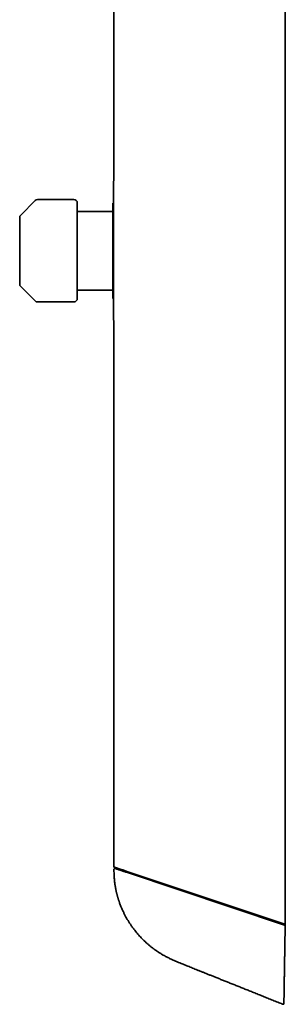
# Model space of a CAD drawing. Header units: millimetres. Extents: x 8 to 620, y 12 to 2359.
# Tile 4 of 10: x 90 to 171, y 1161 to 1460. Entities that reach past the tile are written whole.
import ezdxf

# ---------------------------------------------------------------- set-up
doc = ezdxf.new("R2010")
doc.units = ezdxf.units.MM

msp = doc.modelspace()

# ---------------------------------------------------------------- linework, layer by layer
at = {"color": 7, "linetype": 'Continuous', "lineweight": 35}
for p, q in [((170.92, 1185), (170.92, 2335)), ((118.82, 2197.63), (118.82, 1411.23)), ((106.7, 1405.58), (95.62, 1405.58)), ((94.91, 1405.28), (90.5, 1400.87)), ((118.7, 1404.5), (118.5, 1404.5)), ((118.5, 1404.5), (118.5, 1375.5)), ((107.7, 1401.95), (117.5, 1401.95)), ((90.5, 1379.13), (94.91, 1374.72)), ((117.5, 1378.05), (107.7, 1378.05)), ((95.62, 1374.42), (106.7, 1374.42)), ((118.5, 1375.5), (118.7, 1375.5)), ((118.82, 1368.77), (118.82, 1202.43)), ((119.02, 1202.36), (122.48, 1201.21)), ((119.4, 1201.92), (119.4, 1201.92)), ((118.84, 1201.69), (118.84, 1201.69)), ((122.48, 1201.21), (170.14, 1185.26)), ((122.64, 1200.84), (170.71, 1184.75)), ((170.14, 1185.26), (170.92, 1185)), ((170.59, 1165.89), (170.91, 1184.42)), ((170.6, 1166.17), (170.91, 1184.43)), ((170.81, 1185.03), (170.77, 1185.04)), ((169.74, 1160.86), (169.74, 1160.85)), ((170.23, 1160.66), (170.17, 1160.69)), ((170.23, 1160.66), (170.23, 1160.66)), ((170.51, 1161.04), (170.5, 1160.84)), ((170.5, 1160.8), (170.5, 1160.85))]:
    msp.add_line(p, q, dxfattribs=at)
at = {"color": 7, "linetype": 'Continuous', "lineweight": 35, "flags": 128}
msp.add_lwpolyline([(170.71, 1184.75), (170.75, 1184.75), (170.79, 1184.74), (170.83, 1184.73), (170.86, 1184.72), (170.88, 1184.7), (170.9, 1184.67), (170.91, 1184.65), (170.92, 1184.62)], dxfattribs=at)
at = {"color": 7, "linetype": 'Continuous', "lineweight": 35}
for centre, radius, start, end in [((118.9, 1411.05), 0.2, 114.5367, 180), ((95.62, 1404.58), 1, 90, 135), ((106.7, 1404.58), 1, 0, 90), ((91.2, 1400.16), 1, 135, 180), ((91.2, 1379.84), 1, 180, 225), ((95.62, 1375.42), 1, 225, 270), ((106.7, 1375.42), 1, 270, 0), ((118.9, 1368.95), 0.2, 180, 245.4633), ((170.73, 1184.01), 0.76, 75.3134, 94.7635), ((170.72, 1184.86), 0.2, 359, 71.5)]:
    msp.add_arc(centre, radius, start, end, dxfattribs=at)
for points, knots in [([(118.7, 1411.05), (118.7, 1411.05), (118.7, 1411.04), (118.7, 1411.02), (118.7, 1410.97), (118.7, 1410.91), (118.7, 1410.83), (118.7, 1410.73), (118.7, 1410.61), (118.7, 1410.48), (118.7, 1410.33), (118.7, 1410.16), (118.7, 1409.98), (118.7, 1409.79), (118.7, 1409.56), (118.7, 1409.3), (118.7, 1409.01), (118.7, 1408.69), (118.7, 1408.36), (118.7, 1408), (118.7, 1407.59), (118.7, 1407.13), (118.7, 1406.61), (118.7, 1406.07), (118.7, 1405.49), (118.7, 1404.92), (118.7, 1404.37), (118.7, 1403.83), (118.7, 1403.28), (118.7, 1402.71), (118.7, 1402.12), (118.7, 1401.55), (118.7, 1401.01), (118.7, 1400.48), (118.7, 1399.95), (118.7, 1399.41), (118.7, 1398.87), (118.7, 1398.31), (118.7, 1397.74), (118.7, 1397.14), (118.7, 1396.52), (118.7, 1395.9), (118.7, 1395.27), (118.7, 1394.63), (118.7, 1394), (118.7, 1393.3), (118.7, 1392.54), (118.7, 1391.69), (118.7, 1390.85), (118.7, 1390.08), (118.7, 1389.38), (118.7, 1388.77), (118.7, 1388.15), (118.7, 1387.54), (118.7, 1386.93), (118.7, 1386.31), (118.7, 1385.7), (118.7, 1385.1), (118.7, 1384.52), (118.7, 1383.95), (118.7, 1383.38), (118.7, 1382.81), (118.7, 1382.22), (118.7, 1381.59), (118.7, 1380.95), (118.7, 1380.32), (118.7, 1379.69), (118.7, 1379.08), (118.7, 1378.43), (118.7, 1377.76), (118.7, 1377.06), (118.7, 1376.39), (118.7, 1375.74), (118.7, 1375.15), (118.7, 1374.61), (118.7, 1374.12), (118.7, 1373.66), (118.7, 1373.21), (118.7, 1372.78), (118.7, 1372.4), (118.7, 1372.05), (118.7, 1371.74), (118.7, 1371.45), (118.7, 1371.17), (118.7, 1370.91), (118.7, 1370.66), (118.7, 1370.42), (118.7, 1370.19), (118.7, 1369.98), (118.7, 1369.79), (118.7, 1369.62), (118.7, 1369.46), (118.7, 1369.33), (118.7, 1369.21), (118.7, 1369.1), (118.7, 1369.01), (118.7, 1368.96), (118.7, 1368.95), (118.7, 1368.95)], [0, 0, 0, 0, 0.009333, 0.01865, 0.027958, 0.037265, 0.04658, 0.05591, 0.065669, 0.074726, 0.083771, 0.092813, 0.101859, 0.110916, 0.119991, 0.130729, 0.141444, 0.152147, 0.162851, 0.173569, 0.184311, 0.197469, 0.210594, 0.223709, 0.236837, 0.25, 0.260968, 0.27191, 0.282841, 0.293772, 0.304718, 0.31569, 0.324896, 0.334083, 0.34326, 0.352433, 0.361611, 0.370801, 0.380011, 0.389906, 0.399781, 0.409646, 0.419512, 0.429386, 0.439279, 0.448757, 0.461567, 0.474364, 0.487168, 0.5, 0.509332, 0.518648, 0.527956, 0.537263, 0.546578, 0.555909, 0.565669, 0.574726, 0.583771, 0.592813, 0.601859, 0.610916, 0.619991, 0.630729, 0.641444, 0.652147, 0.662851, 0.673569, 0.684311, 0.697469, 0.710594, 0.723709, 0.736837, 0.75, 0.760968, 0.77191, 0.782841, 0.793772, 0.804718, 0.81569, 0.824896, 0.834083, 0.84326, 0.852433, 0.861611, 0.870801, 0.880011, 0.889906, 0.899781, 0.909646, 0.919512, 0.929386, 0.939279, 0.948758, 0.961569, 0.974366, 0.987169, 1, 1, 1, 1]), ([(107.7, 1404.58), (107.7, 1404.57), (107.7, 1404.57), (107.7, 1404.54), (107.7, 1404.5), (107.7, 1404.44), (107.7, 1404.36), (107.7, 1404.27), (107.7, 1404.16), (107.7, 1404.03), (107.7, 1403.89), (107.7, 1403.73), (107.7, 1403.54), (107.7, 1403.33), (107.7, 1403.08), (107.7, 1402.81), (107.7, 1402.52), (107.7, 1402.17), (107.7, 1401.78), (107.7, 1401.32), (107.7, 1400.83), (107.7, 1400.35), (107.7, 1399.87), (107.7, 1399.42), (107.7, 1398.96), (107.7, 1398.48), (107.7, 1398.01), (107.7, 1397.56), (107.7, 1397.14), (107.7, 1396.71), (107.7, 1396.27), (107.7, 1395.82), (107.7, 1395.35), (107.7, 1394.87), (107.7, 1394.37), (107.7, 1393.87), (107.7, 1393.35), (107.7, 1392.84), (107.7, 1392.25), (107.7, 1391.56), (107.7, 1390.78), (107.7, 1390.26), (107.7, 1390)], [0, 0, 0, 0, 0.021769, 0.043499, 0.065215, 0.086942, 0.108706, 0.131338, 0.15307, 0.174775, 0.196479, 0.218207, 0.239984, 0.265747, 0.291451, 0.317137, 0.342848, 0.368625, 0.401504, 0.434301, 0.467104, 0.5, 0.526313, 0.552563, 0.578794, 0.605052, 0.63138, 0.652855, 0.674284, 0.69569, 0.7171, 0.738536, 0.760024, 0.783105, 0.806139, 0.829156, 0.852185, 0.875258, 0.897518, 0.931671, 0.965799, 1, 1, 1, 1]), ([(90.2, 1400.16), (90.2, 1400.16), (90.2, 1400.15), (90.2, 1400.11), (90.2, 1400.04), (90.2, 1399.94), (90.2, 1399.81), (90.2, 1399.65), (90.2, 1399.46), (90.2, 1399.25), (90.2, 1399.03), (90.2, 1398.78), (90.2, 1398.51), (90.2, 1398.21), (90.2, 1397.89), (90.2, 1397.55), (90.2, 1397.19), (90.2, 1396.81), (90.2, 1396.41), (90.2, 1395.99), (90.2, 1395.57), (90.2, 1395.13), (90.2, 1394.68), (90.2, 1394.21), (90.2, 1393.73), (90.2, 1393.21), (90.2, 1392.67), (90.2, 1392.13), (90.2, 1391.59), (90.2, 1391.06), (90.2, 1390.53), (90.2, 1390.18), (90.2, 1390)], [0, 0, 0, 0, 0.033325, 0.066571, 0.099828, 0.134173, 0.169443, 0.204675, 0.239978, 0.272192, 0.304315, 0.33643, 0.368619, 0.401521, 0.434327, 0.467124, 0.5, 0.532902, 0.565707, 0.598504, 0.631381, 0.663595, 0.695718, 0.727833, 0.760022, 0.795352, 0.830589, 0.865843, 0.900184, 0.933454, 0.966695, 1, 1, 1, 1]), ([(118.5, 1401.95), (118.46, 1401.95), (118.36, 1401.95), (118.22, 1401.95), (118.08, 1401.95), (117.97, 1401.95), (117.88, 1401.95), (117.77, 1401.95), (117.64, 1401.95), (117.55, 1401.95), (117.5, 1401.95)], [0, 0, 0, 0, 0.179536, 0.345818, 0.500455, 0.590573, 0.677063, 0.760544, 0.881593, 1, 1, 1, 1]), ([(90.2, 1390), (90.2, 1389.82), (90.2, 1389.47), (90.2, 1388.94), (90.2, 1388.41), (90.2, 1387.87), (90.2, 1387.33), (90.2, 1386.79), (90.2, 1386.27), (90.2, 1385.79), (90.2, 1385.32), (90.2, 1384.87), (90.2, 1384.43), (90.2, 1384.01), (90.2, 1383.59), (90.2, 1383.19), (90.2, 1382.81), (90.2, 1382.45), (90.2, 1382.11), (90.2, 1381.79), (90.2, 1381.49), (90.2, 1381.22), (90.2, 1380.97), (90.2, 1380.75), (90.2, 1380.54), (90.2, 1380.35), (90.2, 1380.19), (90.2, 1380.06), (90.2, 1379.96), (90.2, 1379.89), (90.2, 1379.85), (90.2, 1379.84), (90.2, 1379.84)], [0, 0, 0, 0, 0.033318, 0.066563, 0.099824, 0.134173, 0.169443, 0.204675, 0.239978, 0.272192, 0.304315, 0.33643, 0.368619, 0.401521, 0.434327, 0.467124, 0.5, 0.532902, 0.565707, 0.598504, 0.631381, 0.663595, 0.695718, 0.727833, 0.760022, 0.795352, 0.830589, 0.865843, 0.900188, 0.933462, 0.966702, 1, 1, 1, 1]), ([(107.7, 1390), (107.7, 1389.83), (107.7, 1389.5), (107.7, 1389), (107.7, 1388.51), (107.7, 1388.01), (107.7, 1387.52), (107.7, 1387.02), (107.7, 1386.53), (107.7, 1386.05), (107.7, 1385.57), (107.7, 1385.1), (107.7, 1384.61), (107.7, 1384.09), (107.7, 1383.56), (107.7, 1383.03), (107.7, 1382.52), (107.7, 1381.98), (107.7, 1381.4), (107.7, 1380.81), (107.7, 1380.24), (107.7, 1379.73), (107.7, 1379.27), (107.7, 1378.88), (107.7, 1378.5), (107.7, 1378.14), (107.7, 1377.82), (107.7, 1377.54), (107.7, 1377.29), (107.7, 1377.06), (107.7, 1376.84), (107.7, 1376.63), (107.7, 1376.44), (107.7, 1376.26), (107.7, 1376.09), (107.7, 1375.94), (107.7, 1375.81), (107.7, 1375.7), (107.7, 1375.59), (107.7, 1375.5), (107.7, 1375.44), (107.7, 1375.43), (107.7, 1375.42)], [0, 0, 0, 0, 0.0217728, 0.0435044, 0.0652205, 0.0869463, 0.1087074, 0.1313378, 0.1530695, 0.1747747, 0.1964785, 0.2182067, 0.2399844, 0.2657474, 0.2914508, 0.3171367, 0.3428475, 0.3686252, 0.401504, 0.4343009, 0.4671036, 0.5, 0.5263134, 0.5525632, 0.5787943, 0.6050516, 0.6313801, 0.6528549, 0.6742836, 0.6956903, 0.7170996, 0.7385359, 0.7600236, 0.7831052, 0.8061392, 0.8291558, 0.8521854, 0.8752582, 0.8975151, 0.931665, 0.9657937, 1, 1, 1, 1]), ([(118.5, 1378.05), (118.48, 1378.05), (118.42, 1378.05), (118.33, 1378.05), (118.24, 1378.05), (118.15, 1378.05), (118.05, 1378.05), (117.93, 1378.05), (117.79, 1378.05), (117.64, 1378.05), (117.55, 1378.05), (117.5, 1378.05)], [0, 0, 0, 0, 0.109221, 0.213563, 0.313328, 0.408861, 0.500555, 0.634154, 0.760361, 0.881451, 1, 1, 1, 1]), ([(118.83, 1202.43), (118.82, 1202.43), (118.82, 1202.43), (118.85, 1202.42), (118.92, 1202.4), (118.99, 1202.38), (119.02, 1202.36)], [0, 0, 0, 0, 0.142857, 0.428571, 0.714285, 1, 1, 1, 1]), ([(119.2, 1201.99), (119.18, 1201.99), (119.14, 1202), (119.07, 1201.99), (119, 1201.97), (118.94, 1201.93), (118.89, 1201.88), (118.86, 1201.82), (118.84, 1201.75), (118.84, 1201.71), (118.84, 1201.69)], [0, 0, 0, 0, 0.114004, 0.237032, 0.366871, 0.500362, 0.633786, 0.763446, 0.886236, 1, 1, 1, 1]), ([(119.58, 1202.18), (119.54, 1202.19), (119.49, 1202.2), (119.41, 1202.19), (119.35, 1202.16), (119.3, 1202.13), (119.24, 1202.08), (119.22, 1202.02), (119.2, 1201.99)], [0, 0, 0, 0, 0.239457, 0.368361, 0.5, 0.631639, 0.760543, 1, 1, 1, 1]), ([(119.4, 1201.92), (119.37, 1201.93), (119.3, 1201.96), (119.23, 1201.98), (119.2, 1201.99), (119.2, 1201.99), (119.2, 1201.99)], [0, 0, 0, 0, 0.279991, 0.559982, 0.839972, 1, 1, 1, 1]), ([(120.05, 1201.7), (120, 1201.72), (119.9, 1201.75), (119.78, 1201.8), (119.66, 1201.83), (119.57, 1201.86), (119.5, 1201.89), (119.45, 1201.91), (119.41, 1201.92), (119.41, 1201.92), (119.4, 1201.92)], [0, 0, 0, 0, 0.1260473, 0.2527062, 0.378756, 0.5054388, 0.6275179, 0.7501961, 0.8747675, 1, 1, 1, 1]), ([(119.78, 1202.11), (119.75, 1202.12), (119.68, 1202.15), (119.61, 1202.17), (119.58, 1202.18), (119.58, 1202.18), (119.58, 1202.18)], [0, 0, 0, 0, 0.285783, 0.571562, 0.857338, 1, 1, 1, 1]), ([(122.65, 1201.15), (122.52, 1201.19), (122.26, 1201.28), (121.88, 1201.41), (121.55, 1201.52), (121.27, 1201.61), (121.04, 1201.69), (120.81, 1201.77), (120.61, 1201.83), (120.43, 1201.9), (120.26, 1201.95), (120.12, 1202), (120, 1202.04), (119.91, 1202.07), (119.84, 1202.09), (119.79, 1202.11), (119.79, 1202.11), (119.78, 1202.11)], [0, 0, 0, 0, 0.0837071, 0.1671833, 0.2501555, 0.3134032, 0.3759224, 0.4380809, 0.5002533, 0.5631075, 0.6256969, 0.6881771, 0.7503187, 0.8127369, 0.8747871, 0.9375198, 1, 1, 1, 1]), ([(122.64, 1200.84), (122.51, 1200.88), (122.25, 1200.97), (121.87, 1201.1), (121.5, 1201.22), (121.16, 1201.33), (120.84, 1201.44), (120.54, 1201.54), (120.28, 1201.63), (120.13, 1201.68), (120.05, 1201.7)], [0, 0, 0, 0, 0.126466, 0.251489, 0.376031, 0.501064, 0.627754, 0.752409, 0.876119, 1, 1, 1, 1]), ([(118.84, 1201.69), (118.84, 1201.59), (118.85, 1201.25), (118.87, 1200.68), (118.89, 1200), (118.93, 1199.35), (118.98, 1198.74), (119.03, 1198.16), (119.09, 1197.62), (119.16, 1197.11), (119.23, 1196.64), (119.3, 1196.2), (119.38, 1195.79), (119.45, 1195.42), (119.53, 1195.09), (119.6, 1194.78), (119.66, 1194.51), (119.72, 1194.27), (119.77, 1194.07), (119.82, 1193.89), (119.86, 1193.75), (119.89, 1193.64), (119.91, 1193.56), (119.93, 1193.5), (119.94, 1193.46), (119.95, 1193.42), (119.96, 1193.37), (119.99, 1193.29), (120.02, 1193.17), (120.07, 1193.01), (120.13, 1192.8), (120.21, 1192.56), (120.3, 1192.28), (120.39, 1191.99), (120.52, 1191.63), (120.67, 1191.21), (120.86, 1190.71), (121.09, 1190.13), (121.38, 1189.47), (121.71, 1188.74), (122.09, 1187.98), (122.48, 1187.23), (122.9, 1186.49), (123.35, 1185.75), (123.83, 1185.01), (124.35, 1184.25), (124.87, 1183.55), (125.38, 1182.89), (125.87, 1182.29), (126.37, 1181.71), (126.89, 1181.14), (127.46, 1180.54), (128.09, 1179.92), (128.78, 1179.28), (129.48, 1178.67), (130.19, 1178.09), (130.91, 1177.54), (131.63, 1177.02), (132.35, 1176.53), (133.08, 1176.06), (133.89, 1175.59), (134.76, 1175.11), (135.71, 1174.63), (136.65, 1174.19), (137.59, 1173.78), (138.44, 1173.42), (139.23, 1173.1), (139.93, 1172.82), (140.63, 1172.54), (141.32, 1172.26), (142.02, 1171.98), (142.74, 1171.69), (143.49, 1171.39), (144.28, 1171.07), (145.11, 1170.73), (145.96, 1170.39), (146.85, 1170.03), (147.77, 1169.66), (148.72, 1169.27), (149.72, 1168.88), (150.75, 1168.46), (151.83, 1168.03), (152.94, 1167.58), (154.09, 1167.12), (155.27, 1166.65), (156.48, 1166.17), (157.71, 1165.67), (158.98, 1165.16), (160.29, 1164.64), (161.65, 1164.09), (163.06, 1163.53), (164.5, 1162.95), (165.98, 1162.36), (167.49, 1161.75), (168.75, 1161.25), (169.5, 1160.94), (169.74, 1160.85)], [0, 0, 0, 0, 0.004335, 0.014496, 0.02418, 0.033386, 0.042115, 0.050368, 0.058141, 0.065431, 0.072239, 0.078566, 0.084415, 0.089789, 0.09469, 0.099119, 0.103077, 0.106564, 0.10958, 0.112126, 0.114201, 0.115809, 0.117022, 0.11787, 0.118357, 0.118811, 0.11967, 0.12082, 0.122261, 0.124792, 0.127903, 0.131597, 0.135803, 0.140177, 0.144673, 0.151983, 0.159588, 0.167484, 0.178505, 0.190021, 0.202021, 0.214511, 0.226246, 0.238402, 0.250993, 0.264034, 0.277518, 0.288413, 0.2995, 0.310509, 0.321401, 0.332175, 0.345727, 0.359109, 0.372332, 0.385406, 0.398338, 0.4109, 0.423323, 0.435608, 0.447756, 0.463074, 0.478164, 0.492969, 0.507468, 0.521685, 0.532672, 0.5435, 0.554182, 0.564727, 0.575244, 0.586243, 0.597793, 0.609898, 0.622563, 0.63579, 0.649324, 0.663387, 0.677979, 0.693099, 0.709041, 0.725537, 0.742587, 0.760191, 0.778351, 0.796726, 0.815637, 0.835082, 0.855064, 0.876007, 0.89751, 0.919574, 0.942201, 0.965392, 0.989146, 1, 1, 1, 1]), ([(170.66, 1184.77), (170.67, 1184.8), (170.68, 1184.85), (170.71, 1184.92), (170.73, 1184.97), (170.75, 1185.01), (170.77, 1185.04), (170.78, 1185.04), (170.79, 1185.05)], [0, 0, 0, 0, 0.205541, 0.341807, 0.500144, 0.652842, 0.787182, 1, 1, 1, 1]), ([(170.71, 1184.75), (170.73, 1184.75), (170.76, 1184.73), (170.8, 1184.71), (170.83, 1184.68), (170.85, 1184.66), (170.88, 1184.62), (170.91, 1184.56), (170.91, 1184.49), (170.92, 1184.46)], [0, 0, 0, 0, 0.160657, 0.299664, 0.380348, 0.451411, 0.51287, 0.768963, 1, 1, 1, 1]), ([(170.91, 1184.42), (170.91, 1184.43), (170.92, 1184.44), (170.92, 1184.46), (170.92, 1184.46)], [0, 0, 0, 0, 0.495464, 1, 1, 1, 1]), ([(170.92, 1184.85), (170.92, 1184.85), (170.92, 1184.85), (170.92, 1184.82), (170.92, 1184.79), (170.92, 1184.76), (170.92, 1184.75)], [0, 0, 0, 0, 0.243072, 0.494518, 0.752709, 1, 1, 1, 1]), ([(170.92, 1184.75), (170.92, 1184.73), (170.92, 1184.7), (170.92, 1184.66), (170.92, 1184.63), (170.92, 1184.62)], [0, 0, 0, 0, 0.415252, 0.685817, 1, 1, 1, 1]), ([(170.92, 1184.62), (170.92, 1184.62), (170.92, 1184.61), (170.92, 1184.6), (170.92, 1184.59), (170.92, 1184.57), (170.92, 1184.55), (170.92, 1184.53), (170.92, 1184.51), (170.92, 1184.5)], [0, 0, 0, 0, 0.043367, 0.120491, 0.236893, 0.354337, 0.473185, 0.733763, 1, 1, 1, 1]), ([(170.51, 1161.5), (170.51, 1161.5), (170.51, 1161.5), (170.51, 1161.51), (170.51, 1161.52), (170.52, 1161.53), (170.52, 1161.55), (170.52, 1161.57), (170.52, 1161.59), (170.52, 1161.62), (170.52, 1161.68), (170.52, 1161.75), (170.52, 1161.85), (170.52, 1161.96), (170.52, 1162.1), (170.53, 1162.25), (170.53, 1162.42), (170.53, 1162.6), (170.54, 1162.81), (170.54, 1163.05), (170.55, 1163.32), (170.55, 1163.61), (170.56, 1163.91), (170.56, 1164.22), (170.57, 1164.52), (170.57, 1164.83), (170.58, 1165.1), (170.58, 1165.33), (170.58, 1165.51), (170.59, 1165.69), (170.59, 1165.82), (170.59, 1165.89)], [0, 0, 0, 0, 0.022056, 0.040574, 0.055555, 0.070468, 0.08851, 0.105884, 0.122606, 0.139204, 0.176046, 0.213705, 0.249967, 0.291739, 0.333314, 0.374873, 0.416788, 0.458375, 0.499832, 0.549397, 0.599533, 0.649826, 0.699719, 0.749965, 0.795906, 0.842697, 0.890704, 0.918328, 0.943265, 0.968367, 1, 1, 1, 1]), ([(169.74, 1160.85), (169.75, 1160.84), (169.78, 1160.83), (169.82, 1160.82), (169.86, 1160.8), (169.89, 1160.79), (169.93, 1160.78), (169.96, 1160.77), (169.99, 1160.75), (170.01, 1160.74), (170.04, 1160.73), (170.06, 1160.73), (170.08, 1160.72), (170.1, 1160.71), (170.12, 1160.7), (170.13, 1160.7), (170.15, 1160.69), (170.16, 1160.69), (170.16, 1160.69), (170.17, 1160.69), (170.17, 1160.69), (170.17, 1160.69)], [0, 0, 0, 0, 0.015311, 0.034082, 0.056406, 0.082337, 0.111909, 0.145146, 0.182064, 0.222675, 0.266987, 0.315007, 0.373198, 0.436055, 0.50358, 0.57578, 0.652656, 0.732715, 0.81729, 0.906385, 1, 1, 1, 1]), ([(170.23, 1160.86), (170.23, 1160.84), (170.23, 1160.79), (170.23, 1160.75), (170.23, 1160.73)], [0, 0, 0, 0, 0.5, 1, 1, 1, 1]), ([(170.23, 1160.73), (170.23, 1160.72), (170.23, 1160.7), (170.23, 1160.68), (170.23, 1160.67), (170.23, 1160.66)], [0, 0, 0, 0, 0.3333333, 0.6666668, 1, 1, 1, 1]), ([(170.24, 1160.66), (170.24, 1160.66), (170.24, 1160.66), (170.25, 1160.66), (170.26, 1160.66), (170.26, 1160.66), (170.27, 1160.66), (170.27, 1160.66), (170.27, 1160.66), (170.27, 1160.66), (170.27, 1160.66), (170.27, 1160.66), (170.27, 1160.66), (170.27, 1160.66), (170.27, 1160.66), (170.27, 1160.65), (170.27, 1160.65), (170.27, 1160.65), (170.27, 1160.65), (170.27, 1160.65), (170.27, 1160.65), (170.27, 1160.65), (170.27, 1160.65), (170.27, 1160.65), (170.27, 1160.65), (170.27, 1160.65), (170.27, 1160.65), (170.27, 1160.65), (170.27, 1160.65)], [0, 0, 0, 0, 0.013459, 0.060602, 0.104835, 0.146158, 0.18457, 0.220073, 0.25274, 0.309359, 0.363043, 0.413794, 0.434602, 0.454872, 0.475127, 0.497984, 0.523803, 0.552045, 0.583144, 0.617102, 0.653918, 0.694431, 0.73792, 0.784384, 0.833824, 0.886241, 0.941632, 1, 1, 1, 1]), ([(170.27, 1160.65), (170.29, 1160.65), (170.32, 1160.65), (170.37, 1160.66), (170.42, 1160.68), (170.45, 1160.71), (170.48, 1160.76), (170.49, 1160.79), (170.5, 1160.8)], [0, 0, 0, 0, 0.163381, 0.333123, 0.502667, 0.67111, 0.838591, 1, 1, 1, 1]), ([(170.51, 1161.04), (170.51, 1161.08), (170.51, 1161.16), (170.51, 1161.31), (170.51, 1161.43), (170.51, 1161.5)], [0, 0, 0, 0, 0.333349, 0.666682, 1, 1, 1, 1])]:
    msp.add_open_spline(points, degree=3, knots=knots, dxfattribs=at)

doc.saveas('drawing.dxf')
